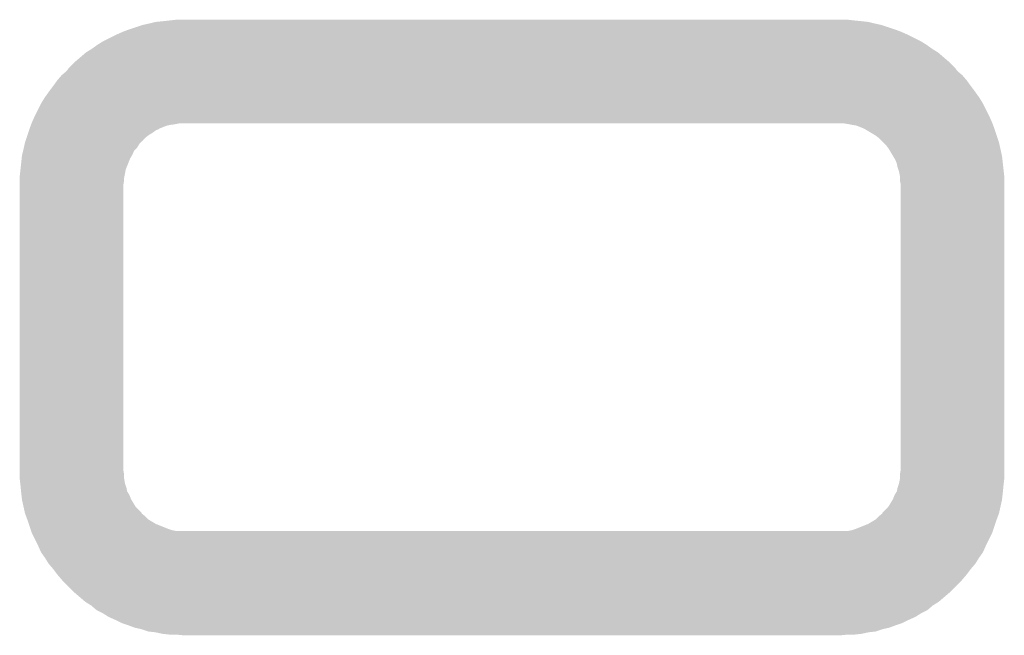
# Model space of a CAD drawing. Extents: x -9 to 122, y -9 to 65.
# Tile 99 of 256: x 10.76 to 14.05, y 54.12 to 56.17. Entities that reach past the tile are written whole.
import ezdxf

# ---------------------------------------------------------------- set-up
doc = ezdxf.new("R2010")
doc.units = 0
doc.layers.add('CLICKER_4_FOR_R7FA4M2A_V100_GTO', color=12, linetype='CONTINUOUS')

msp = doc.modelspace()

# ---------------------------------------------------------------- linework, layer by layer
at = {"layer": 'CLICKER_4_FOR_R7FA4M2A_V100_GTO'}
for points in [[(11.12774, 56.13654), (11.173454, 56.151778), (13.68298, 56.13654), (13.63726, 56.151778)], [(11.173454, 56.151778), (11.173462, 56.15178), (13.63726, 56.151778), (13.637252, 56.15178)], [(11.173462, 56.15178), (11.19632, 56.15686), (13.637252, 56.15178), (13.6144, 56.15686)], [(11.19632, 56.15686), (11.216642, 56.16194), (13.6144, 56.15686), (13.59408, 56.16194)], [(11.216642, 56.16194), (11.24204, 56.16448), (13.59408, 56.16194), (13.57122, 56.16448)], [(11.24204, 56.16448), (11.2649, 56.16702), (13.57122, 56.16448), (13.54582, 56.16702)], [(11.2649, 56.16702), (11.287762, 56.16956), (13.54582, 56.16702), (13.52296, 56.16956)], [(11.043922, 56.09844), (11.08456, 56.11876), (13.766798, 56.09844), (13.72616, 56.11876)], [(11.08456, 56.11876), (11.10742, 56.12892), (13.72616, 56.11876), (13.7033, 56.12892)], [(11.10742, 56.12892), (11.12774, 56.13654), (13.7033, 56.12892), (13.68298, 56.13654)], [(11.005818, 56.07304), (11.0236, 56.08574), (13.8049, 56.07304), (13.787118, 56.08574)], [(11.0236, 56.08574), (11.04392, 56.098438), (13.787118, 56.08574), (13.766802, 56.098438)], [(11.04392, 56.098438), (11.043922, 56.09844), (13.766802, 56.098438), (13.766798, 56.09844)], [(10.949942, 56.029862), (10.985502, 56.06034), (13.86078, 56.029862), (13.825222, 56.06034)], [(10.985502, 56.06034), (11.005818, 56.07304), (13.825222, 56.06034), (13.8049, 56.07304)], [(10.927082, 56.007002), (10.94994, 56.02986), (13.88364, 56.007002), (13.860782, 56.02986)], [(10.94994, 56.02986), (10.949942, 56.029862), (13.860782, 56.02986), (13.86078, 56.029862)], [(10.90422, 55.984142), (10.921994, 55.999378), (13.9065, 55.984142), (13.888722, 55.999378)], [(10.921994, 55.999378), (10.922, 55.999382), (13.888722, 55.999378), (13.88872, 55.999382)], [(10.922, 55.999382), (10.92708, 56.007), (13.88872, 55.999382), (13.88364, 56.007)], [(10.92708, 56.007), (10.927082, 56.007002), (13.88364, 56.007), (13.88364, 56.007002)], [(10.87628, 55.94858), (10.88898, 55.96636), (13.93444, 55.94858), (13.921742, 55.96636)], [(10.88898, 55.966362), (10.904218, 55.98414), (13.92174, 55.966362), (13.906502, 55.98414)], [(10.88898, 55.96636), (10.88898, 55.966362), (13.921742, 55.96636), (13.92174, 55.966362)], [(10.904218, 55.98414), (10.90422, 55.984142), (13.906502, 55.98414), (13.9065, 55.984142)], [(10.84834, 55.91048), (10.86104, 55.92826), (13.96238, 55.91048), (13.94968, 55.92826)], [(10.86104, 55.92826), (10.87628, 55.94858), (13.94968, 55.92826), (13.93444, 55.94858)], [(10.81532, 55.84952), (10.83564, 55.890158), (13.9954, 55.84952), (13.97508, 55.890158)], [(10.83564, 55.89016), (10.84834, 55.910478), (13.975078, 55.89016), (13.962382, 55.910478)], [(10.83564, 55.890158), (10.83564, 55.89016), (13.97508, 55.890158), (13.975078, 55.89016)], [(10.84834, 55.910478), (10.84834, 55.91048), (13.962382, 55.910478), (13.96238, 55.91048)], [(10.802302, 55.81904), (10.803254, 55.82158), (11.269982, 55.81904), (11.28522, 55.82158)], [(10.803254, 55.82158), (10.804206, 55.82412), (11.28522, 55.82158), (11.297922, 55.82412)], [(10.804206, 55.82412), (10.80516, 55.82666), (14.006514, 55.82412), (14.00556, 55.82666)], [(10.80516, 55.82666), (10.81532, 55.84952), (14.00556, 55.82666), (13.9954, 55.84952)], [(13.5255, 55.82158), (13.510262, 55.82412), (14.007466, 55.82158), (14.006514, 55.82412)], [(13.5382, 55.81904), (13.5255, 55.82158), (14.008418, 55.81904), (14.007466, 55.82158)], [(10.790768, 55.786022), (10.793306, 55.79364), (11.196322, 55.786022), (11.20902, 55.79364)], [(10.793306, 55.79364), (10.795846, 55.80126), (11.20902, 55.79364), (11.219182, 55.80126)], [(10.795846, 55.80126), (10.796694, 55.803804), (11.219182, 55.80126), (11.226802, 55.803804)], [(10.796694, 55.803804), (10.79754, 55.80634), (11.226802, 55.803804), (11.229344, 55.80634)], [(10.79754, 55.80634), (10.80135, 55.8165), (11.229344, 55.80634), (11.254742, 55.8165)], [(10.80135, 55.8165), (10.802302, 55.81904), (11.254742, 55.8165), (11.267442, 55.81904)], [(13.553442, 55.816498), (13.5382, 55.81904), (14.009372, 55.816498), (14.008418, 55.81904)], [(13.578842, 55.80634), (13.553442, 55.816498), (14.01318, 55.80634), (14.009372, 55.816498)], [(13.61694, 55.78348), (13.578842, 55.80634), (14.0208, 55.78348), (14.01318, 55.80634)], [(10.781172, 55.755542), (10.782302, 55.76062), (11.163302, 55.755542), (11.168382, 55.76062)], [(10.782302, 55.76062), (10.783994, 55.7657), (11.168382, 55.76062), (11.173466, 55.7657)], [(10.783994, 55.7657), (10.784002, 55.765722), (11.173466, 55.7657), (11.176, 55.765722)], [(10.784002, 55.765722), (10.784842, 55.768246), (11.176, 55.765722), (11.176006, 55.768246)], [(10.784842, 55.768246), (10.788226, 55.7784), (11.176006, 55.768246), (11.186162, 55.7784)], [(10.788226, 55.7784), (10.790768, 55.786022), (11.186162, 55.7784), (11.196322, 55.786022)], [(13.6271, 55.775858), (13.61694, 55.78348), (14.023342, 55.775858), (14.0208, 55.78348)], [(13.64234, 55.760618), (13.6271, 55.775858), (14.02842, 55.760618), (14.023342, 55.775858)], [(13.6525, 55.750458), (13.64234, 55.760618), (14.030678, 55.750458), (14.02842, 55.760618)], [(10.772774, 55.719978), (10.77595, 55.73268), (11.14044, 55.719978), (11.145524, 55.73268)], [(10.77595, 55.73268), (10.77722, 55.73776), (11.145524, 55.73268), (11.150602, 55.73776)], [(10.77722, 55.73776), (10.778348, 55.742842), (11.150602, 55.73776), (11.155682, 55.742842)], [(10.778348, 55.742842), (10.781172, 55.755542), (11.155682, 55.742842), (11.163302, 55.755542)], [(13.660122, 55.740298), (13.6525, 55.750458), (14.032936, 55.740298), (14.030678, 55.750458)], [(13.675364, 55.714898), (13.660122, 55.740298), (14.03858, 55.714898), (14.032936, 55.740298)], [(10.76706, 55.669182), (10.7696, 55.69204), (11.117582, 55.669182), (11.126724, 55.69204)], [(10.7696, 55.69204), (10.771124, 55.707282), (11.126724, 55.69204), (11.13282, 55.707282)], [(10.771124, 55.707282), (10.77214, 55.71744), (11.13282, 55.707282), (11.138916, 55.71744)], [(10.77214, 55.71744), (10.772774, 55.719978), (11.138916, 55.71744), (11.14044, 55.719978)], [(13.68298, 55.702202), (13.675364, 55.714898), (14.039992, 55.702202), (14.03858, 55.714898)], [(13.68806, 55.689498), (13.68298, 55.702202), (14.041404, 55.689498), (14.039992, 55.702202)], [(10.765366, 55.65394), (10.76706, 55.669182), (11.11504, 55.65394), (11.117582, 55.669182)], [(13.690602, 55.6768), (13.68806, 55.689498), (14.042814, 55.6768), (14.041404, 55.689498)], [(13.69568, 55.661558), (13.690602, 55.6768), (14.044508, 55.661558), (14.042814, 55.6768)], [(13.69822, 55.648858), (13.69568, 55.661558), (14.045918, 55.648858), (14.044508, 55.661558)], [(10.76452, 55.64632), (10.765366, 55.65394), (11.113514, 55.64632), (11.11504, 55.65394)], [(10.76452, 55.641242), (10.76452, 55.64632), (11.1125, 55.641242), (11.113514, 55.64632)], [(10.76452, 55.633622), (10.76452, 55.641242), (11.1125, 55.633622), (11.1125, 55.641242)], [(10.76452, 55.618378), (10.76452, 55.633622), (11.10996, 55.618378), (11.1125, 55.633622)], [(13.69822, 55.646318), (13.69822, 55.648858), (14.0462, 55.646318), (14.045918, 55.648858)], [(13.69822, 55.633618), (13.69822, 55.646318), (14.0462, 55.633618), (14.0462, 55.646318)], [(13.70076, 55.620918), (13.69822, 55.633618), (14.0462, 55.620918), (14.0462, 55.633618)], [(10.76452, 54.668422), (10.76452, 55.618378), (11.10996, 54.668422), (11.10996, 55.618378)], [(13.70076, 54.668418), (13.70076, 55.620918), (14.0462, 54.668418), (14.0462, 55.620918)], [(10.76452, 54.653182), (10.76452, 54.668422), (11.1125, 54.653182), (11.10996, 54.668422)], [(10.76452, 54.640482), (10.76452, 54.653182), (11.1125, 54.640482), (11.1125, 54.653182)], [(10.766214, 54.62524), (10.76452, 54.640482), (11.11504, 54.62524), (11.1125, 54.640482)], [(13.69822, 54.653178), (13.70076, 54.668418), (14.0462, 54.653178), (14.0462, 54.668418)], [(13.69822, 54.64048), (13.69822, 54.653178), (14.0462, 54.64048), (14.0462, 54.653178)], [(13.69822, 54.637938), (13.69822, 54.64048), (14.045916, 54.637938), (14.0462, 54.64048)], [(10.76706, 54.61762), (10.766214, 54.62524), (11.11758, 54.61762), (11.11504, 54.62524)], [(10.767822, 54.61), (10.76706, 54.61762), (11.120118, 54.61), (11.11758, 54.61762)], [(10.769092, 54.597302), (10.767822, 54.61), (11.122658, 54.597302), (11.120118, 54.61)], [(13.68806, 54.597298), (13.6906, 54.609998), (14.041626, 54.597298), (14.042896, 54.609998)], [(13.6906, 54.609998), (13.693138, 54.61762), (14.042896, 54.609998), (14.04366, 54.61762)], [(13.693138, 54.61762), (13.695678, 54.62524), (14.04366, 54.61762), (14.044506, 54.62524)], [(13.695678, 54.62524), (13.69822, 54.637938), (14.044506, 54.62524), (14.045916, 54.637938)], [(10.7696, 54.59222), (10.769092, 54.597302), (11.12571, 54.59222), (11.122658, 54.597302)], [(10.770448, 54.584602), (10.7696, 54.59222), (11.13028, 54.584602), (11.12571, 54.59222)], [(10.77186, 54.571898), (10.770448, 54.584602), (11.13536, 54.571898), (11.13028, 54.584602)], [(13.67536, 54.571898), (13.68044, 54.584602), (14.038862, 54.571898), (14.040272, 54.584602)], [(13.68044, 54.584602), (13.685012, 54.59222), (14.040272, 54.584602), (14.04112, 54.59222)], [(13.685012, 54.59222), (13.68806, 54.597298), (14.04112, 54.59222), (14.041626, 54.597298)], [(10.77214, 54.569362), (10.77186, 54.571898), (11.136882, 54.569362), (11.13536, 54.571898)], [(10.77722, 54.546502), (10.77214, 54.569362), (11.150598, 54.546502), (11.136882, 54.569362)], [(10.781736, 54.526186), (10.77722, 54.546502), (11.170914, 54.526186), (11.150598, 54.546502)], [(13.6398, 54.526174), (13.660118, 54.546498), (14.02898, 54.526174), (14.033498, 54.546498)], [(13.660118, 54.546498), (13.673836, 54.56936), (14.033498, 54.546498), (14.03858, 54.56936)], [(13.673836, 54.56936), (13.67536, 54.571898), (14.03858, 54.56936), (14.038862, 54.571898)], [(10.7823, 54.523648), (10.781736, 54.526186), (11.17092, 54.523648), (11.170914, 54.526186)], [(10.7823, 54.523642), (10.7823, 54.523648), (11.170928, 54.523642), (11.17092, 54.523648)], [(10.78611, 54.513482), (10.7823, 54.523642), (11.183618, 54.513482), (11.170928, 54.523642)], [(10.78992, 54.503322), (10.78611, 54.513482), (11.193778, 54.503322), (11.183618, 54.513482)], [(13.61694, 54.50332), (13.6271, 54.51348), (14.0208, 54.50332), (14.024608, 54.51348)], [(13.6271, 54.51348), (13.639792, 54.523634), (14.024608, 54.51348), (14.028416, 54.523634)], [(13.639792, 54.523638), (13.6398, 54.526174), (14.028418, 54.523638), (14.02898, 54.526174)], [(13.639792, 54.523634), (13.639792, 54.523638), (14.028416, 54.523634), (14.028418, 54.523638)], [(10.78992, 54.50332), (10.78992, 54.503322), (11.193782, 54.50332), (11.193778, 54.503322)], [(10.795002, 54.48808), (10.78992, 54.50332), (11.219178, 54.48808), (11.193782, 54.50332)], [(10.800082, 54.47284), (10.795002, 54.48808), (11.25728, 54.47284), (11.219178, 54.48808)], [(13.553442, 54.47284), (13.591542, 54.48808), (14.01064, 54.47284), (14.01572, 54.48808)], [(13.591542, 54.48808), (13.616938, 54.503318), (14.01572, 54.48808), (14.020798, 54.503318)], [(13.616938, 54.503318), (13.61694, 54.50332), (14.020798, 54.503318), (14.0208, 54.50332)], [(10.801774, 54.467762), (10.800082, 54.47284), (11.27252, 54.467762), (11.25728, 54.47284)], [(10.802622, 54.46522), (10.801774, 54.467762), (11.285218, 54.46522), (11.27252, 54.467762)], [(10.80516, 54.457602), (10.802622, 54.46522), (14.00556, 54.457602), (14.0081, 54.46522)], [(10.805162, 54.4576), (10.80516, 54.457602), (14.00556, 54.4576), (14.00556, 54.457602)], [(10.82548, 54.41696), (10.805162, 54.4576), (13.98524, 54.41696), (14.00556, 54.4576)], [(13.525498, 54.46522), (13.538198, 54.46776), (14.0081, 54.46522), (14.008946, 54.46776)], [(13.538198, 54.46776), (13.553442, 54.47284), (14.008946, 54.46776), (14.01064, 54.47284)], [(10.83564, 54.3941), (10.82548, 54.41696), (13.975078, 54.3941), (13.98524, 54.41696)], [(10.835642, 54.394098), (10.83564, 54.3941), (13.975078, 54.394098), (13.975078, 54.3941)], [(10.84834, 54.37632), (10.835642, 54.394098), (13.96238, 54.37632), (13.975078, 54.394098)], [(10.84834, 54.376318), (10.84834, 54.37632), (13.962378, 54.376318), (13.96238, 54.37632)], [(10.86104, 54.356002), (10.84834, 54.376318), (13.949682, 54.356002), (13.962378, 54.376318)], [(10.861044, 54.355998), (10.86104, 54.356002), (13.94968, 54.355998), (13.949682, 54.356002)], [(10.87628, 54.338222), (10.861044, 54.355998), (13.93444, 54.338222), (13.94968, 54.355998)], [(10.87628, 54.33822), (10.87628, 54.338222), (13.934438, 54.33822), (13.93444, 54.338222)], [(10.89152, 54.3179), (10.87628, 54.33822), (13.9192, 54.3179), (13.934438, 54.33822)], [(10.89152, 54.317898), (10.89152, 54.3179), (13.919198, 54.317898), (13.9192, 54.3179)], [(10.90676, 54.30012), (10.89152, 54.317898), (13.903962, 54.30012), (13.919198, 54.317898)], [(10.9474, 54.25948), (10.90676, 54.30012), (13.86332, 54.25948), (13.903962, 54.30012)], [(10.9474, 54.259478), (10.9474, 54.25948), (13.863316, 54.259478), (13.86332, 54.25948)], [(10.982958, 54.229), (10.9474, 54.259478), (13.827758, 54.229), (13.863316, 54.259478)], [(11.003278, 54.2163), (10.982958, 54.229), (13.807438, 54.2163), (13.827758, 54.229)], [(11.02106, 54.20106), (11.003278, 54.2163), (13.789658, 54.20106), (13.807438, 54.2163)], [(11.021064, 54.201058), (11.02106, 54.20106), (13.789656, 54.201058), (13.789658, 54.20106)], [(11.041378, 54.1909), (11.021064, 54.201058), (13.769342, 54.1909), (13.789656, 54.201058)], [(11.04138, 54.190898), (11.041378, 54.1909), (13.769338, 54.190898), (13.769342, 54.1909)], [(11.0617, 54.178202), (11.04138, 54.190898), (13.74902, 54.178202), (13.769338, 54.190898)], [(11.061706, 54.1782), (11.0617, 54.178202), (13.749018, 54.1782), (13.74902, 54.178202)], [(11.08456, 54.16804), (11.061706, 54.1782), (13.72616, 54.16804), (13.749018, 54.1782)], [(11.10488, 54.15788), (11.08456, 54.16804), (13.705838, 54.15788), (13.72616, 54.16804)], [(11.12774, 54.15026), (11.10488, 54.15788), (13.68298, 54.15026), (13.705838, 54.15788)], [(11.148058, 54.142642), (11.12774, 54.15026), (13.662662, 54.142642), (13.68298, 54.15026)], [(11.148068, 54.14264), (11.148058, 54.142642), (13.662658, 54.14264), (13.662662, 54.142642)], [(11.170918, 54.13756), (11.148068, 54.14264), (13.639808, 54.13756), (13.662658, 54.14264)], [(11.170926, 54.137558), (11.170918, 54.13756), (13.6398, 54.137558), (13.639808, 54.13756)], [(11.193778, 54.129942), (11.170926, 54.137558), (13.616944, 54.129942), (13.6398, 54.137558)], [(11.193796, 54.12994), (11.193778, 54.129942), (13.616938, 54.12994), (13.616944, 54.129942)], [(11.216638, 54.1274), (11.193796, 54.12994), (13.59408, 54.1274), (13.616938, 54.12994)], [(11.2395, 54.12232), (11.216638, 54.1274), (13.571218, 54.12232), (13.59408, 54.1274)], [(11.26236, 54.11978), (11.2395, 54.12232), (13.548358, 54.11978), (13.571218, 54.12232)], [(11.31062, 54.11724), (11.285222, 54.11978), (13.500102, 54.11724), (13.5255, 54.11978)]]:
    msp.add_solid(points, dxfattribs=at)

doc.saveas('drawing.dxf')
